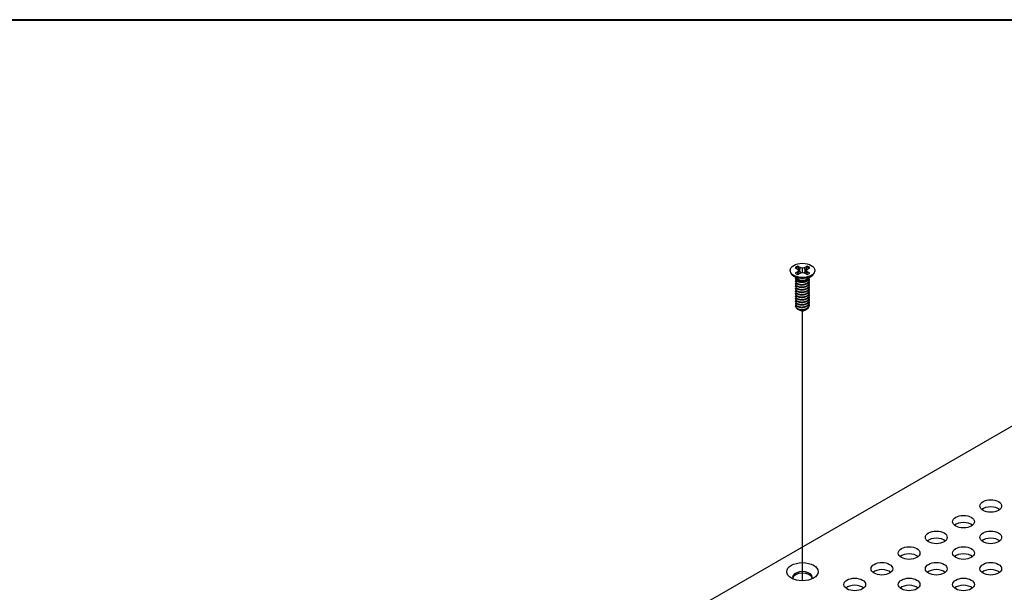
# Model space of a CAD drawing. Header units: millimetres. Extents: x 64 to 1798, y 64 to 1375.
# Tile 65 of 75: x 1310 to 1473, y 1280 to 1375. Entities that reach past the tile are written whole.
import ezdxf

# ---------------------------------------------------------------- set-up
doc = ezdxf.new("R2010")
doc.units = ezdxf.units.MM
doc.header["$LTSCALE"] = 6.666667
for name, color, linetype, lineweight in [('Border (ANSI)', 7, 'Continuous', 40), ('Tweak Trail (ANSI)', 7, 'Continuous', 25), ('Visible (ANSI)', 7, 'Continuous', 25)]:
    doc.layers.add(name, color=color, linetype=linetype, lineweight=lineweight)

# ---------------------------------------------------------------- blocks, each defined once
blk = doc.blocks.new('Borders Default Border')
at = {"layer": 'Border (ANSI)', "flags": 128}
blk.add_lwpolyline([(9.652, 9.652), (9.652, 206.248), (269.748, 206.248), (269.748, 9.652), (9.652, 9.652)], dxfattribs=at)

msp = doc.modelspace()

# ---------------------------------------------------------------- linework, layer by layer
at = {"layer": 'Tweak Trail (ANSI)'}
msp.add_line((1439.6202, 1282.2905), (1439.6202, 1326.9071), dxfattribs=at)
at = {"layer": 'Visible (ANSI)'}
for p, q in [((1437.5896, 1333.5658), (1437.5896, 1333.4513)), ((1438.4237, 1334.0229), (1438.8196, 1333.7943)), ((1438.8196, 1333.3372), (1438.4237, 1333.1086)), ((1438.8196, 1333.7943), (1438.9835, 1333.5658)), ((1438.9835, 1333.5658), (1438.8196, 1333.3372)), ((1438.8587, 1332.8908), (1438.8196, 1333.3372)), ((1439.2257, 1334.0288), (1438.8298, 1334.2574)), ((1438.8298, 1332.8742), (1439.2257, 1333.1027)), ((1439.0491, 1333.0007), (1438.9835, 1333.5658)), ((1439.1883, 1333.3794), (1439.2257, 1334.0288)), ((1439.6216, 1333.9342), (1439.2257, 1334.0288)), ((1439.2257, 1333.1027), (1439.6216, 1333.1974)), ((1440.0175, 1334.0288), (1439.6216, 1333.9342)), ((1439.6216, 1333.1974), (1439.6216, 1333.9342)), ((1439.6216, 1333.1974), (1440.0175, 1333.1027)), ((1440.4134, 1334.2574), (1440.0175, 1334.0288)), ((1440.0549, 1333.3794), (1440.0175, 1334.0288)), ((1440.0175, 1333.1027), (1440.4134, 1332.8742)), ((1440.1941, 1333.0007), (1440.2597, 1333.5658)), ((1440.2597, 1333.5658), (1440.4236, 1333.7943)), ((1440.4236, 1333.3372), (1440.2597, 1333.5658)), ((1440.3845, 1332.8908), (1440.4236, 1333.3372)), ((1440.4236, 1333.7943), (1440.8195, 1334.0229)), ((1440.8195, 1333.1086), (1440.4236, 1333.3372)), ((1441.6536, 1333.5658), (1441.6536, 1333.4513)), ((1438.724, 1332.2076), (1438.0188, 1332.7301)), ((1438.4837, 1332.1665), (1438.4837, 1332.2184)), ((1438.4837, 1331.7517), (1438.4837, 1331.8036)), ((1438.4837, 1331.3369), (1438.4837, 1331.3888)), ((1438.9198, 1331.9302), (1438.817, 1331.9896)), ((1440.3812, 1331.9636), (1440.4262, 1331.9896)), ((1440.5192, 1332.2076), (1441.2244, 1332.7301)), ((1440.7595, 1332.3739), (1440.7595, 1332.3857)), ((1440.7595, 1331.9591), (1440.7595, 1332.011)), ((1440.7595, 1331.5443), (1440.7595, 1331.5962)), ((1440.7595, 1331.1296), (1440.7595, 1331.1814)), ((1438.4837, 1330.9222), (1438.4837, 1330.974)), ((1438.4837, 1330.5074), (1438.4837, 1330.5592)), ((1438.4837, 1330.0926), (1438.4837, 1330.1445)), ((1438.4837, 1329.6778), (1438.4837, 1329.7297)), ((1440.7595, 1330.7148), (1440.7595, 1330.7666)), ((1440.7595, 1330.3), (1440.7595, 1330.3518)), ((1440.7595, 1329.8852), (1440.7595, 1329.9371)), ((1440.7595, 1329.4704), (1440.7595, 1329.5223)), ((1438.4837, 1329.263), (1438.4837, 1329.3149)), ((1438.4837, 1328.8483), (1438.4837, 1328.9001)), ((1438.4837, 1328.4335), (1438.4837, 1328.4853)), ((1438.4837, 1328.0187), (1438.4837, 1328.0705)), ((1440.7595, 1329.0557), (1440.7595, 1329.1075)), ((1440.7595, 1328.6409), (1440.7595, 1328.6927)), ((1440.7595, 1328.2261), (1440.7595, 1328.2779)), ((1438.4837, 1327.6552), (1438.4837, 1327.6558)), ((1439.0864, 1327.0351), (1439.0192, 1327.0739)), ((1440.1568, 1327.0351), (1440.2818, 1327.1072)), ((1440.7595, 1327.8113), (1440.7595, 1327.8632)), ((1186.1844, 1141.5847), (1484.7743, 1313.9757))]:
    msp.add_line(p, q, dxfattribs=at)
for centre, major_axis in [((1439.6216, 1333.5658), (-2.032, 0)), ((1470.6933, 1294.6469), (-1.7983, 0)), ((1466.2032, 1292.0546), (-1.7983, 0)), ((1461.713, 1289.4622), (-1.7983, 0)), ((1470.6933, 1289.4622), (-1.7983, 0)), ((1457.2229, 1286.8698), (-1.7983, 0)), ((1466.2032, 1286.8698), (-1.7983, 0)), ((1439.6216, 1283.7921), (-2.601, 0)), ((1452.7328, 1284.2774), (-1.7983, 0)), ((1461.713, 1284.2774), (-1.7983, 0)), ((1470.6933, 1284.2774), (-1.7983, 0)), ((1448.2426, 1281.6851), (-1.7983, 0)), ((1457.2229, 1281.6851), (-1.7983, 0)), ((1466.2032, 1281.6851), (-1.7983, 0))]:
    msp.add_ellipse(centre, major_axis=major_axis, ratio=0.57735027, dxfattribs=at)
for centre, major_axis, start_param, end_param in [((1439.6216, 1333.4513), (2.032, 0), 3.14159265, 6.28318531), ((1439.6216, 1333.5658), (-1.4359, 0), 5.29642922, 5.69914506), ((1439.6216, 1333.5658), (1.4359, 0), 3.7256329, 4.12834874), ((1439.6216, 1333.4521), (1.3986, 0), 2.15828086, 2.46214233), ((1439.6216, 1333.4521), (1.3986, 0), 0.67945032, 0.98331179), ((1439.6216, 1333.5658), (-1.4359, 0), 3.7256329, 4.12834874), ((1439.6216, 1333.5658), (1.4359, 0), 5.29642922, 5.69914506), ((1439.6216, 1332.4542), (-1.1379, 0), 0.11253944, 3.02905321), ((1439.6216, 1332.6115), (-1.1379, 0), 0.66197837, 2.47961428), ((1439.6216, 1327.6552), (-1.1379, 0), 0, 0.78539816), ((1439.6216, 1327.3441), (-0.7569, 0), 0.78539816, 2.35619449), ((1470.6933, 1293.469), (-1.7983, 0), 3.744796, 5.67998196), ((1466.2032, 1290.8766), (-1.7983, 0), 3.744796, 5.67998196), ((1461.713, 1288.2842), (-1.7983, 0), 3.744796, 5.67998196), ((1470.6933, 1288.2842), (-1.7983, 0), 3.744796, 5.67998196), ((1457.2229, 1285.6918), (-1.7983, 0), 3.744796, 5.67998196), ((1466.2032, 1285.6918), (-1.7983, 0), 3.744796, 5.67998196), ((1452.7328, 1283.0995), (-1.7983, 0), 3.744796, 5.67998196), ((1461.713, 1283.0995), (-1.7983, 0), 3.744796, 5.67998196), ((1470.6933, 1283.0995), (-1.7983, 0), 3.744796, 5.67998196), ((1439.6216, 1282.876), (1.6256, 0), 5.96691699, 9.74104627), ((1439.6216, 1282.6142), (1.6256, 0), 0.13995372, 3.00163893), ((1448.2426, 1280.5071), (-1.7983, 0), 3.744796, 5.67998196), ((1457.2229, 1280.5071), (-1.7983, 0), 3.744796, 5.67998196), ((1466.2032, 1280.5071), (-1.7983, 0), 3.744796, 5.67998196)]:
    msp.add_ellipse(centre, major_axis=major_axis, ratio=0.57735027, start_param=start_param, end_param=end_param, dxfattribs=at)
for points, weights in [([(1438.8464, 1334.1242), (1438.8382, 1334.1899), (1438.8298, 1334.2574)], [1.01218915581, 1.01172679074, 1.01110160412]), ([(1438.8464, 1334.1242), (1439.0583, 1333.6614), (1439.1883, 1333.3794)], [1.53696783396, 1.9683578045, 2.37346205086]), ([(1439.1883, 1333.3794), (1439.3058, 1333.2394), (1439.3972, 1333.1437)], [2.07391766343, 2.27571812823, 2.43161931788]), ([(1439.846, 1333.1437), (1439.9374, 1333.2394), (1440.0549, 1333.3794)], [2.43161931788, 2.27571812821, 2.07391766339]), ([(1440.0549, 1333.3794), (1440.1849, 1333.6614), (1440.3968, 1334.1242)], [2.37346205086, 1.9683578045, 1.53696783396]), ([(1440.3968, 1334.1242), (1440.405, 1334.1899), (1440.4134, 1334.2574)], [1.01218915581, 1.01172679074, 1.01110160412]), ([(1440.4262, 1331.9087), (1440.7329, 1332.1086), (1440.7577, 1332.3843)], [1, 0.907347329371, 0.942846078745]), ([(1440.4262, 1331.8569), (1440.7595, 1332.0741), (1440.7595, 1332.3739)], [1, 0.900099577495, 0.949184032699]), ([(1440.4262, 1331.494), (1440.8863, 1331.7938), (1440.7232, 1332.1919)], [1, 0.867144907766, 0.997779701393]), ([(1440.4262, 1331.4421), (1440.7595, 1331.6593), (1440.7595, 1331.9591)], [1, 0.900099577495, 0.949184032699]), ([(1440.4262, 1331.0792), (1440.8863, 1331.379), (1440.7232, 1331.7771)], [1, 0.867144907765, 0.997779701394]), ([(1440.4262, 1331.0273), (1440.7595, 1331.2445), (1440.7595, 1331.5443)], [1, 0.900099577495, 0.949184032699]), ([(1440.4262, 1330.6644), (1440.8863, 1330.9642), (1440.7232, 1331.3623)], [1, 0.867144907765, 0.997779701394]), ([(1440.4262, 1330.6125), (1440.7595, 1330.8298), (1440.7595, 1331.1296)], [1, 0.900099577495, 0.949184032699]), ([(1440.4262, 1330.2496), (1440.8863, 1330.5495), (1440.7232, 1330.9475)], [1, 0.867144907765, 0.997779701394]), ([(1440.4262, 1330.1978), (1440.7595, 1330.415), (1440.7595, 1330.7148)], [1, 0.900099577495, 0.949184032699]), ([(1440.4262, 1329.8348), (1440.8863, 1330.1347), (1440.7232, 1330.5327)], [1, 0.867144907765, 0.997779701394]), ([(1440.4262, 1329.783), (1440.7595, 1330.0002), (1440.7595, 1330.3)], [1, 0.900099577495, 0.949184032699]), ([(1440.4262, 1329.42), (1440.8863, 1329.7199), (1440.7232, 1330.118)], [1, 0.867144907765, 0.997779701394]), ([(1440.4262, 1329.3682), (1440.7595, 1329.5854), (1440.7595, 1329.8852)], [1, 0.900099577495, 0.949184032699]), ([(1440.4262, 1329.0053), (1440.8863, 1329.3051), (1440.7232, 1329.7032)], [1, 0.867144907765, 0.997779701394]), ([(1440.4262, 1328.9534), (1440.7595, 1329.1706), (1440.7595, 1329.4704)], [1, 0.900099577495, 0.949184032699]), ([(1440.4262, 1328.5905), (1440.8863, 1328.8903), (1440.7232, 1329.2884)], [1, 0.867144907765, 0.997779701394]), ([(1440.4262, 1328.5386), (1440.7595, 1328.7559), (1440.7595, 1329.0557)], [1, 0.900099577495, 0.949184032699]), ([(1440.4262, 1328.1757), (1440.8863, 1328.4756), (1440.7232, 1328.8736)], [1, 0.867144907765, 0.997779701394]), ([(1440.4262, 1328.1239), (1440.7595, 1328.3411), (1440.7595, 1328.6409)], [1, 0.900099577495, 0.949184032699]), ([(1440.4262, 1327.7609), (1440.8863, 1328.0608), (1440.7232, 1328.4588)], [1, 0.867144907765, 0.997779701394]), ([(1440.4262, 1327.7091), (1440.7595, 1327.9263), (1440.7595, 1328.2261)], [1, 0.900099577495, 0.949184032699]), ([(1440.4262, 1327.3461), (1440.8863, 1327.646), (1440.7232, 1328.0441)], [1, 0.867144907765, 0.997779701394]), ([(1440.4262, 1327.2943), (1440.7595, 1327.5115), (1440.7595, 1327.8113)], [1, 0.900099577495, 0.949184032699])]:
    msp.add_rational_spline(points, weights, degree=2, dxfattribs=at)
for points, weights, knots in [([(1438.5388, 1331.9842), (1438.4355, 1331.82), (1438.5225, 1331.6502), (1438.6925, 1331.3184), (1439.3271, 1331.2548), (1439.9617, 1331.1912), (1440.4262, 1331.494)], [0.933615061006, 0.926660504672, 1, 0.866025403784, 1, 0.866025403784, 1], [0.7234644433, 0.7234644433, 0.7234644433, 0.7291666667, 0.7291666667, 0.7395833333, 0.7395833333, 0.75, 0.75, 0.75]), ([(1438.5388, 1331.5694), (1438.4355, 1331.4052), (1438.5225, 1331.2354), (1438.6925, 1330.9036), (1439.3271, 1330.84), (1439.9617, 1330.7764), (1440.4262, 1331.0792)], [0.933615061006, 0.926660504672, 1, 0.866025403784, 1, 0.866025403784, 1], [0.6609644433, 0.6609644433, 0.6609644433, 0.6666666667, 0.6666666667, 0.6770833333, 0.6770833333, 0.6875, 0.6875, 0.6875]), ([(1438.5388, 1331.1547), (1438.4355, 1330.9904), (1438.5225, 1330.8206), (1438.6925, 1330.4888), (1439.3271, 1330.4252), (1439.9617, 1330.3616), (1440.4262, 1330.6644)], [0.933615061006, 0.926660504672, 1, 0.866025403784, 1, 0.866025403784, 1], [0.5984644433, 0.5984644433, 0.5984644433, 0.6041666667, 0.6041666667, 0.6145833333, 0.6145833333, 0.625, 0.625, 0.625]), ([(1438.5043, 1332.3298), (1438.4547, 1332.1972), (1438.5225, 1332.065), (1438.6925, 1331.7332), (1439.3271, 1331.6696), (1439.9617, 1331.606), (1440.4262, 1331.9087)], [0.934199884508, 0.941930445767, 1, 0.866025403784, 1, 0.866025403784, 1], [0.7871516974, 0.7871516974, 0.7871516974, 0.7916666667, 0.7916666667, 0.8020833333, 0.8020833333, 0.8125, 0.8125, 0.8125]), ([(1438.4837, 1332.1665), (1438.4837, 1332.0888), (1438.5225, 1332.0131), (1438.6925, 1331.6813), (1439.3271, 1331.6177), (1439.9617, 1331.5541), (1440.4262, 1331.8569)], [0.949184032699, 0.965925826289, 1, 0.866025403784, 1, 0.866025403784, 1], [0.7265173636, 0.7265173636, 0.7265173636, 0.7291666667, 0.7291666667, 0.7395833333, 0.7395833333, 0.75, 0.75, 0.75]), ([(1438.4837, 1331.7517), (1438.4837, 1331.674), (1438.5225, 1331.5984), (1438.6925, 1331.2665), (1439.3271, 1331.2029), (1439.9617, 1331.1393), (1440.4262, 1331.4421)], [0.949184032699, 0.965925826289, 1, 0.866025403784, 1, 0.866025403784, 1], [0.6640173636, 0.6640173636, 0.6640173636, 0.6666666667, 0.6666666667, 0.6770833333, 0.6770833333, 0.6875, 0.6875, 0.6875]), ([(1438.4837, 1331.3369), (1438.4837, 1331.2592), (1438.5225, 1331.1836), (1438.6925, 1330.8518), (1439.3271, 1330.7882), (1439.9617, 1330.7245), (1440.4262, 1331.0273)], [0.949184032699, 0.965925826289, 1, 0.866025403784, 1, 0.866025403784, 1], [0.6015173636, 0.6015173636, 0.6015173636, 0.6041666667, 0.6041666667, 0.6145833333, 0.6145833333, 0.625, 0.625, 0.625]), ([(1439.2282, 1331.6302), (1439.3172, 1331.6096), (1439.416, 1331.602), (1439.6117, 1331.587), (1439.8087, 1331.6322)], [0.94987621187, 0.966622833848, 1, 0.936018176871, 0.933147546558], [0.73698822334, 0.73698822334, 0.73698822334, 0.73958333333, 0.73958333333, 0.74455798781, 0.74455798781, 0.74455798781]), ([(1439.2282, 1331.2155), (1439.3172, 1331.1948), (1439.416, 1331.1872), (1439.6117, 1331.1722), (1439.8087, 1331.2174)], [0.949876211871, 0.966622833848, 1, 0.936018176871, 0.933147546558], [0.67448822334, 0.67448822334, 0.67448822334, 0.67708333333, 0.67708333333, 0.68205798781, 0.68205798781, 0.68205798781]), ([(1438.5388, 1330.7399), (1438.4355, 1330.5756), (1438.5225, 1330.4059), (1438.6925, 1330.074), (1439.3271, 1330.0104), (1439.9617, 1329.9468), (1440.4262, 1330.2496)], [0.933615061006, 0.926660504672, 1, 0.866025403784, 1, 0.866025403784, 1], [0.5359644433, 0.5359644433, 0.5359644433, 0.5416666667, 0.5416666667, 0.5520833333, 0.5520833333, 0.5625, 0.5625, 0.5625]), ([(1438.5388, 1330.3251), (1438.4355, 1330.1608), (1438.5225, 1329.9911), (1438.6925, 1329.6593), (1439.3271, 1329.5957), (1439.9617, 1329.5321), (1440.4262, 1329.8348)], [0.933615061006, 0.926660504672, 1, 0.866025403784, 1, 0.866025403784, 1], [0.4734644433, 0.4734644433, 0.4734644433, 0.4791666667, 0.4791666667, 0.4895833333, 0.4895833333, 0.5, 0.5, 0.5]), ([(1438.5388, 1329.9103), (1438.4355, 1329.7461), (1438.5225, 1329.5763), (1438.6925, 1329.2445), (1439.3271, 1329.1809), (1439.9617, 1329.1173), (1440.4262, 1329.42)], [0.933615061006, 0.926660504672, 1, 0.866025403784, 1, 0.866025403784, 1], [0.4109644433, 0.4109644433, 0.4109644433, 0.4166666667, 0.4166666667, 0.4270833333, 0.4270833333, 0.4375, 0.4375, 0.4375]), ([(1438.4837, 1330.9222), (1438.4837, 1330.8445), (1438.5225, 1330.7688), (1438.6925, 1330.437), (1439.3271, 1330.3734), (1439.9617, 1330.3098), (1440.4262, 1330.6125)], [0.949184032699, 0.965925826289, 1, 0.866025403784, 1, 0.866025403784, 1], [0.5390173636, 0.5390173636, 0.5390173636, 0.5416666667, 0.5416666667, 0.5520833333, 0.5520833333, 0.5625, 0.5625, 0.5625]), ([(1438.4837, 1330.5074), (1438.4837, 1330.4297), (1438.5225, 1330.354), (1438.6925, 1330.0222), (1439.3271, 1329.9586), (1439.9617, 1329.895), (1440.4262, 1330.1978)], [0.949184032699, 0.965925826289, 1, 0.866025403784, 1, 0.866025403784, 1], [0.4765173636, 0.4765173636, 0.4765173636, 0.4791666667, 0.4791666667, 0.4895833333, 0.4895833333, 0.5, 0.5, 0.5]), ([(1438.4837, 1330.0926), (1438.4837, 1330.0149), (1438.5225, 1329.9392), (1438.6925, 1329.6074), (1439.3271, 1329.5438), (1439.9617, 1329.4802), (1440.4262, 1329.783)], [0.949184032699, 0.965925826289, 1, 0.866025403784, 1, 0.866025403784, 1], [0.4140173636, 0.4140173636, 0.4140173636, 0.4166666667, 0.4166666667, 0.4270833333, 0.4270833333, 0.4375, 0.4375, 0.4375]), ([(1438.4837, 1329.6778), (1438.4837, 1329.6001), (1438.5225, 1329.5245), (1438.6925, 1329.1926), (1439.3271, 1329.129), (1439.9617, 1329.0654), (1440.4262, 1329.3682)], [0.949184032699, 0.965925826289, 1, 0.866025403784, 1, 0.866025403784, 1], [0.3515173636, 0.3515173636, 0.3515173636, 0.3541666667, 0.3541666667, 0.3645833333, 0.3645833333, 0.375, 0.375, 0.375]), ([(1439.2282, 1330.8007), (1439.3172, 1330.78), (1439.416, 1330.7724), (1439.6117, 1330.7574), (1439.8087, 1330.8026)], [0.949876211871, 0.966622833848, 1, 0.936018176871, 0.933147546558], [0.61198822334, 0.61198822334, 0.61198822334, 0.61458333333, 0.61458333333, 0.61955798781, 0.61955798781, 0.61955798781]), ([(1439.2282, 1330.3859), (1439.3172, 1330.3652), (1439.416, 1330.3576), (1439.6117, 1330.3426), (1439.8087, 1330.3878)], [0.949876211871, 0.966622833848, 1, 0.936018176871, 0.933147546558], [0.54948822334, 0.54948822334, 0.54948822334, 0.55208333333, 0.55208333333, 0.55705798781, 0.55705798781, 0.55705798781]), ([(1439.2282, 1329.9711), (1439.3172, 1329.9504), (1439.416, 1329.9429), (1439.6117, 1329.9279), (1439.8087, 1329.973)], [0.949876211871, 0.966622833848, 1, 0.936018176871, 0.933147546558], [0.48698822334, 0.48698822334, 0.48698822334, 0.48958333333, 0.48958333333, 0.49455798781, 0.49455798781, 0.49455798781]), ([(1439.2282, 1329.5563), (1439.3172, 1329.5357), (1439.416, 1329.5281), (1439.6117, 1329.5131), (1439.8087, 1329.5583)], [0.949876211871, 0.966622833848, 1, 0.936018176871, 0.933147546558], [0.42448822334, 0.42448822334, 0.42448822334, 0.42708333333, 0.42708333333, 0.43205798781, 0.43205798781, 0.43205798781]), ([(1438.5388, 1329.4955), (1438.4355, 1329.3313), (1438.5225, 1329.1615), (1438.6925, 1328.8297), (1439.3271, 1328.7661), (1439.9617, 1328.7025), (1440.4262, 1329.0053)], [0.933615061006, 0.926660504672, 1, 0.866025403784, 1, 0.866025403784, 1], [0.3484644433, 0.3484644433, 0.3484644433, 0.3541666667, 0.3541666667, 0.3645833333, 0.3645833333, 0.375, 0.375, 0.375]), ([(1438.5388, 1329.0808), (1438.4355, 1328.9165), (1438.5225, 1328.7467), (1438.6925, 1328.4149), (1439.3271, 1328.3513), (1439.9617, 1328.2877), (1440.4262, 1328.5905)], [0.933615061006, 0.926660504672, 1, 0.866025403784, 1, 0.866025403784, 1], [0.2859644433, 0.2859644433, 0.2859644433, 0.2916666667, 0.2916666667, 0.3020833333, 0.3020833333, 0.3125, 0.3125, 0.3125]), ([(1438.5388, 1328.666), (1438.4355, 1328.5017), (1438.5225, 1328.332), (1438.6925, 1328.0001), (1439.3271, 1327.9365), (1439.9617, 1327.8729), (1440.4262, 1328.1757)], [0.933615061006, 0.926660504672, 1, 0.866025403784, 1, 0.866025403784, 1], [0.2234644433, 0.2234644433, 0.2234644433, 0.2291666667, 0.2291666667, 0.2395833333, 0.2395833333, 0.25, 0.25, 0.25]), ([(1438.5388, 1328.2512), (1438.4355, 1328.0869), (1438.5225, 1327.9172), (1438.6925, 1327.5854), (1439.3271, 1327.5218), (1439.9617, 1327.4582), (1440.4262, 1327.7609)], [0.933615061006, 0.926660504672, 1, 0.866025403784, 1, 0.866025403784, 1], [0.1609644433, 0.1609644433, 0.1609644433, 0.1666666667, 0.1666666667, 0.1770833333, 0.1770833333, 0.1875, 0.1875, 0.1875]), ([(1438.4837, 1329.263), (1438.4837, 1329.1853), (1438.5225, 1329.1097), (1438.6925, 1328.7779), (1439.3271, 1328.7143), (1439.9617, 1328.6506), (1440.4262, 1328.9534)], [0.949184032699, 0.965925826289, 1, 0.866025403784, 1, 0.866025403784, 1], [0.2890173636, 0.2890173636, 0.2890173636, 0.2916666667, 0.2916666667, 0.3020833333, 0.3020833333, 0.3125, 0.3125, 0.3125]), ([(1438.4837, 1328.8483), (1438.4837, 1328.7706), (1438.5225, 1328.6949), (1438.6925, 1328.3631), (1439.3271, 1328.2995), (1439.9617, 1328.2359), (1440.4262, 1328.5386)], [0.949184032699, 0.965925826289, 1, 0.866025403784, 1, 0.866025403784, 1], [0.2265173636, 0.2265173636, 0.2265173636, 0.2291666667, 0.2291666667, 0.2395833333, 0.2395833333, 0.25, 0.25, 0.25]), ([(1438.4837, 1328.4335), (1438.4837, 1328.3558), (1438.5225, 1328.2801), (1438.6925, 1327.9483), (1439.3271, 1327.8847), (1439.9617, 1327.8211), (1440.4262, 1328.1239)], [0.949184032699, 0.965925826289, 1, 0.866025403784, 1, 0.866025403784, 1], [0.1640173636, 0.1640173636, 0.1640173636, 0.1666666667, 0.1666666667, 0.1770833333, 0.1770833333, 0.1875, 0.1875, 0.1875]), ([(1438.4837, 1328.0187), (1438.4837, 1327.941), (1438.5225, 1327.8653), (1438.6925, 1327.5335), (1439.3271, 1327.4699), (1439.9617, 1327.4063), (1440.4262, 1327.7091)], [0.949184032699, 0.965925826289, 1, 0.866025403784, 1, 0.866025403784, 1], [0.1015173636, 0.1015173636, 0.1015173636, 0.1041666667, 0.1041666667, 0.1145833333, 0.1145833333, 0.125, 0.125, 0.125]), ([(1439.2282, 1329.1416), (1439.3172, 1329.1209), (1439.416, 1329.1133), (1439.6117, 1329.0983), (1439.8087, 1329.1435)], [0.94987621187, 0.966622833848, 1, 0.936018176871, 0.933147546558], [0.36198822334, 0.36198822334, 0.36198822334, 0.36458333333, 0.36458333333, 0.36955798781, 0.36955798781, 0.36955798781]), ([(1439.2282, 1328.7268), (1439.3172, 1328.7061), (1439.416, 1328.6985), (1439.6117, 1328.6835), (1439.8087, 1328.7287)], [0.949876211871, 0.966622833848, 1, 0.936018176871, 0.933147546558], [0.29948822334, 0.29948822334, 0.29948822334, 0.30208333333, 0.30208333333, 0.30705798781, 0.30705798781, 0.30705798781]), ([(1439.2282, 1328.312), (1439.3172, 1328.2913), (1439.416, 1328.2837), (1439.6117, 1328.2687), (1439.8087, 1328.3139)], [0.94987621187, 0.966622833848, 1, 0.936018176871, 0.933147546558], [0.23698822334, 0.23698822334, 0.23698822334, 0.23958333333, 0.23958333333, 0.24455798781, 0.24455798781, 0.24455798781]), ([(1439.2282, 1327.8972), (1439.3172, 1327.8765), (1439.416, 1327.869), (1439.6117, 1327.854), (1439.8087, 1327.8991)], [0.949876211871, 0.966622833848, 1, 0.936018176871, 0.933147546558], [0.17448822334, 0.17448822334, 0.17448822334, 0.17708333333, 0.17708333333, 0.18205798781, 0.18205798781, 0.18205798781]), ([(1438.4837, 1327.6611), (1438.4823, 1327.5807), (1438.5225, 1327.5024), (1438.6925, 1327.1706), (1439.3271, 1327.107), (1439.9617, 1327.0434), (1440.4262, 1327.3461)], [0.948065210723, 0.96476686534, 1, 0.866025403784, 1, 0.866025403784, 1], [0.1014272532, 0.1014272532, 0.1014272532, 0.1041666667, 0.1041666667, 0.1145833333, 0.1145833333, 0.125, 0.125, 0.125]), ([(1438.817, 1327.1906), (1439.0326, 1327.0847), (1439.3271, 1327.0551), (1439.9617, 1326.9915), (1440.4262, 1327.2943)], [0.933012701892, 0.933012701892, 1, 0.866025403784, 1], [0.046875, 0.046875, 0.046875, 0.0520833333, 0.0520833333, 0.0625, 0.0625, 0.0625]), ([(1439.2282, 1327.4824), (1439.3172, 1327.4618), (1439.416, 1327.4542), (1439.6117, 1327.4392), (1439.8087, 1327.4844)], [0.94987621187, 0.966622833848, 1, 0.936018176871, 0.933147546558], [0.11198822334, 0.11198822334, 0.11198822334, 0.11458333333, 0.11458333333, 0.11955798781, 0.11955798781, 0.11955798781]), ([(1439.2282, 1327.0677), (1439.3172, 1327.047), (1439.416, 1327.0394), (1439.6117, 1327.0244), (1439.8087, 1327.0696)], [0.94987621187, 0.966622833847, 1, 0.936018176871, 0.933147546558], [0.04948822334, 0.04948822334, 0.04948822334, 0.05208333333, 0.05208333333, 0.05705798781, 0.05705798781, 0.05705798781])]:
    msp.add_rational_spline(points, weights, degree=2, knots=knots, dxfattribs=at)
for points, knots in [([(1440.3812, 1331.9636), (1440.3504, 1331.9459), (1440.3172, 1331.9287), (1440.1771, 1331.8645), (1440.06, 1331.8277), (1439.8029, 1331.7782), (1439.6645, 1331.7678), (1439.4294, 1331.7774), (1439.3072, 1331.791), (1439.0825, 1331.8517), (1438.9944, 1331.8872), (1438.9198, 1331.9302)], [-0.264031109, -0.264031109, -0.264031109, -0.264031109, -0.240251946, -0.240251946, -0.170743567, -0.170743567, -0.096248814, -0.096248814, -0.041982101, -0.041982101, -0.000001, -0.000001, -0.000001, -0.000001]), ([(1440.2818, 1327.1072), (1440.228, 1327.0762), (1440.1635, 1327.0452), (1440.0124, 1326.9937), (1439.9411, 1326.9755), (1439.7562, 1326.943), (1439.6413, 1326.9357), (1439.4364, 1326.9453), (1439.3222, 1326.9594), (1439.1164, 1327.0219), (1439.0376, 1327.0584), (1438.9536, 1327.1165), (1438.9347, 1327.1316), (1438.9176, 1327.1472)], [-0.235586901, -0.235586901, -0.235586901, -0.235586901, -0.203660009, -0.203660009, -0.177946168, -0.177946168, -0.13906218, -0.13906218, -0.107080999, -0.107080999, -0.08213524, -0.08213524, -0.073977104, -0.073977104, -0.073977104, -0.073977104]), ([(1440.5683, 1327.4067), (1440.5593, 1327.3847), (1440.5483, 1327.3629), (1440.5092, 1327.2984), (1440.4752, 1327.2572), (1440.3809, 1327.1688), (1440.3252, 1327.1323), (1440.2818, 1327.1072)], [-0.047408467, -0.047408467, -0.047408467, -0.047408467, -0.0389749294, -0.0389749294, -0.0219856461, -0.0219856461, -0.000001, -0.000001, -0.000001, -0.000001])]:
    msp.add_open_spline(points, degree=3, knots=knots, dxfattribs=at)
msp.add_open_spline([(1438.4837, 1327.6611), (1438.4896, 1327.7183), (1438.5103, 1327.7739), (1438.5449, 1327.8269)], degree=3, dxfattribs=at)

# ---------------------------------------------------------------- block references
at = {"xscale": 6.666666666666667, "yscale": 6.666666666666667, "zscale": 6.666666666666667}
msp.add_blockref('Borders Default Border', (0, 0), dxfattribs=at)

doc.saveas('drawing.dxf')
